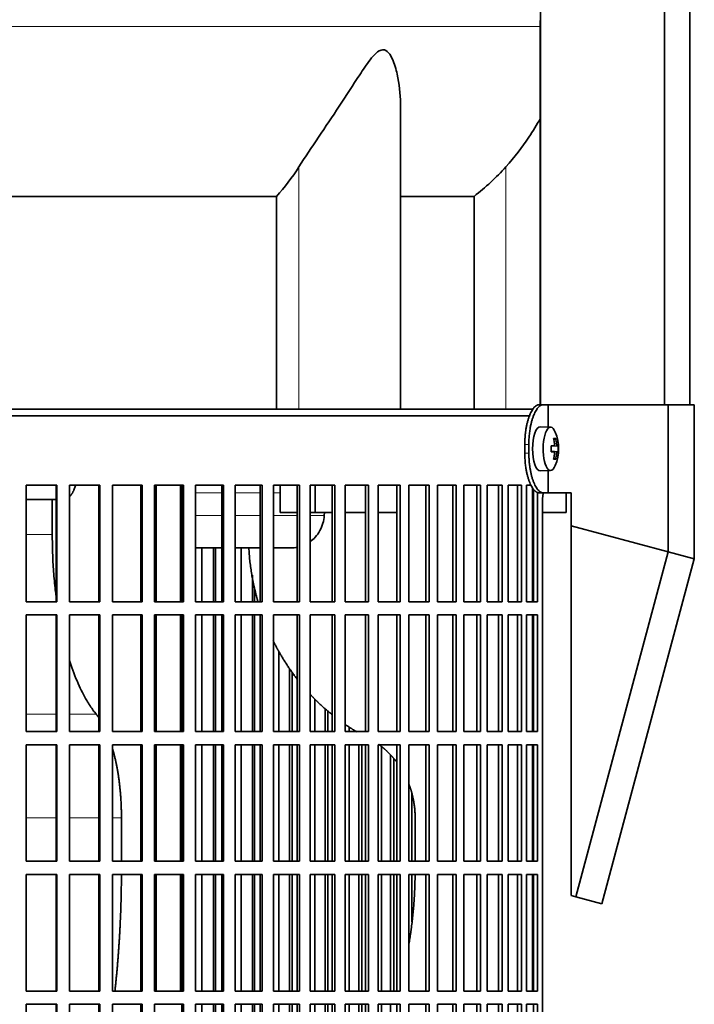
# Model space of a CAD drawing. Header units: millimetres. Extents: x 418 to 1310, y -1666 to 1543.
# Tile 18 of 26: x 1094 to 1248, y -48 to 176. Entities that reach past the tile are written whole.
import ezdxf

# ---------------------------------------------------------------- set-up
doc = ezdxf.new("R2010")
doc.units = ezdxf.units.MM
for name, color, linetype in [('M5X8_UNI7687', 7, 'Continuous'), ('MID_344-3', 7, 'Continuous'), ('VSI344-454_FILTR', 7, 'Continuous'), ('VSI344-454_SUPPO', 7, 'Continuous'), ('VSI344-454_TERMI', 7, 'Continuous'), ('VSI344_DIFFUSORE', 7, 'Continuous')]:
    doc.layers.add(name, color=color, linetype=linetype)

# ---------------------------------------------------------------- blocks, each defined once
blk = doc.blocks.new('SE3')
at = {"layer": 'M5X8_UNI7687', "color": 7, "linetype": 'Continuous', "lineweight": 35}
for p, q in [((1214.89, 83.03), (1212.54, 83.09)), ((1215.02, 78.75), (1215.6, 78.81)), ((1216.42, 78.8), (1215.02, 78.68)), ((1216.61, 78.79), (1215.02, 78.67)), ((1216.05, 80.43), (1215.64, 80.12)), ((1216.61, 77.4), (1215.02, 77.52)), ((1215.02, 77.51), (1216.42, 77.38)), ((1215.6, 77.38), (1215.02, 77.44)), ((1216.05, 75.76), (1215.64, 76.07)), ((1212.54, 73.1), (1214.89, 73.16))]:
    blk.add_line(p, q, dxfattribs=at)
at = {"layer": 'M5X8_UNI7687', "color": 4, "linetype": 'Continuous', "lineweight": 9}
for p, q in [((1215.02, 78.75), (1215.59, 78.8)), ((1215.76, 79.26), (1216.25, 79.3)), ((1215.59, 77.38), (1215.02, 77.44)), ((1216.25, 76.89), (1215.76, 76.93))]:
    blk.add_line(p, q, dxfattribs=at)
at = {"layer": 'M5X8_UNI7687', "color": 7, "linetype": 'Continuous', "lineweight": 35}
for centre, radius, start, end in [((1206.7, 78.09), 10, 337.7946, 22.2054), ((1207.02, 78.09), 9.62, 355.8727, 4.1273)]:
    blk.add_arc(centre, radius, start, end, dxfattribs=at)
for centre, major_axis, ratio, start_param, end_param in [((1212.52, 78.09), (0, -5), 0.34202, 3.141593, 6.283185), ((1214.87, 78.09), (0, -4.93), 0.34202, 2.444185, 6.283185), ((1206.71, 77.94), (9.97, 0.82), 0.029809, 0.468971, 0.583531), ((1209.82, 78.09), (0, -9.26), 0.562348, 1.49595, 1.645642), ((1208.77, 75.03), (7.67, 5.19), 0.199978, 0.212267, 0.361959), ((1206.76, 78.09), (0, 10), 0.906308, 4.833518, 4.948078), ((1206.66, 78.09), (0, 10), 0.965926, 4.833518, 4.948078), ((1206.71, 77.94), (9.97, 0.82), 0.029809, 0.112154, 0.226713), ((1206.71, 78.25), (9.97, -0.82), 0.029809, -0.583531, -0.468971), ((1206.76, 78.09), (0, -10), 0.906308, 1.335108, 1.449667), ((1206.66, 78.09), (0, -10), 0.965926, 1.335108, 1.449667), ((1206.71, 78.25), (9.97, -0.82), 0.029809, -0.226713, -0.112154), ((1214.87, 78.09), (0, -4.93), 0.34202, 0, 0.697408), ((1208.77, 81.16), (7.67, -5.19), 0.199978, -0.361959, -0.212267), ((1212.52, 78.09), (0, -5), 0.34202, 0, 0.010116)]:
    blk.add_ellipse(centre, major_axis=major_axis, ratio=ratio, start_param=start_param, end_param=end_param, dxfattribs=at)
for points in [[(1215.59, 78.8), (1215.6, 78.81), (1215.61, 78.81), (1215.63, 78.82), (1215.65, 78.83), (1215.67, 78.84), (1215.69, 78.86), (1215.7, 78.89), (1215.72, 78.92), (1215.73, 78.95), (1215.74, 78.99), (1215.75, 79.03), (1215.76, 79.07), (1215.76, 79.11), (1215.77, 79.16), (1215.77, 79.2), (1215.76, 79.25), (1215.76, 79.29), (1215.76, 79.3)], [(1216.25, 79.3), (1216.25, 79.29), (1216.25, 79.25), (1216.26, 79.2), (1216.27, 79.16), (1216.28, 79.11), (1216.29, 79.07), (1216.3, 79.03), (1216.31, 78.99), (1216.32, 78.95), (1216.33, 78.92), (1216.34, 78.89), (1216.36, 78.86), (1216.37, 78.84), (1216.38, 78.83), (1216.39, 78.82), (1216.4, 78.81), (1216.41, 78.81), (1216.42, 78.8)], [(1215.76, 76.89), (1215.76, 76.9), (1215.76, 76.94), (1215.77, 76.99), (1215.77, 77.03), (1215.76, 77.08), (1215.76, 77.12), (1215.75, 77.16), (1215.74, 77.2), (1215.73, 77.24), (1215.72, 77.27), (1215.7, 77.3), (1215.69, 77.33), (1215.67, 77.35), (1215.65, 77.36), (1215.63, 77.37), (1215.61, 77.38), (1215.6, 77.38), (1215.59, 77.38)], [(1216.42, 77.38), (1216.41, 77.38), (1216.4, 77.38), (1216.39, 77.37), (1216.38, 77.36), (1216.37, 77.35), (1216.36, 77.33), (1216.34, 77.3), (1216.33, 77.27), (1216.32, 77.24), (1216.31, 77.2), (1216.3, 77.16), (1216.29, 77.12), (1216.28, 77.08), (1216.27, 77.03), (1216.26, 76.99), (1216.25, 76.94), (1216.25, 76.9), (1216.25, 76.89)]]:
    blk.add_open_spline(points, degree=3, dxfattribs=at)
at = {"layer": 'MID_344-3', "color": 7, "linetype": 'Continuous', "lineweight": 35}
for p, q in [((1212.6, 750.09), (1212.6, 88.09)), ((1240.74, 88.09), (1240.74, 750.09)), ((1246.54, 88.09), (1246.54, 750.09)), ((1212.53, 175.41), (1212.53, 88.09))]:
    blk.add_line(p, q, dxfattribs=at)
at = {"layer": 'VSI344-454_FILTR', "color": 7, "linetype": 'Continuous', "lineweight": 35}
for p, q in [((933.24, 85.59), (1210.21, 85.59)), ((1095.71, 69.84), (1102.65, 69.84)), ((1095.71, 43.34), (1095.71, 69.84)), ((1102.5, 43.34), (1102.5, 69.84)), ((1102.65, 43.34), (1102.65, 69.84)), ((1105.58, 69.84), (1112.44, 69.84)), ((1105.58, 43.34), (1105.58, 69.84)), ((1112.21, 43.34), (1112.21, 69.84)), ((1112.44, 43.34), (1112.44, 69.84)), ((1115.32, 69.84), (1122.05, 69.84)), ((1115.32, 43.34), (1115.32, 69.84)), ((1121.75, 43.34), (1121.75, 69.84)), ((1122.05, 43.34), (1122.05, 69.84)), ((1124.87, 69.84), (1131.43, 69.84)), ((1124.87, 43.34), (1124.87, 69.84)), ((1131.07, 43.34), (1131.07, 69.84)), ((1131.43, 43.34), (1131.43, 69.84)), ((1134.18, 69.84), (1140.55, 69.84)), ((1134.18, 43.34), (1134.18, 69.84)), ((1140.13, 43.34), (1140.13, 69.84)), ((1140.55, 43.34), (1140.55, 69.84)), ((1143.21, 69.84), (1149.36, 69.84)), ((1143.21, 43.34), (1143.21, 69.84)), ((1148.88, 43.34), (1148.88, 69.84)), ((1149.36, 43.34), (1149.36, 69.84)), ((1151.92, 69.84), (1157.82, 69.84)), ((1151.92, 43.34), (1151.92, 69.84)), ((1157.28, 43.34), (1157.28, 69.84)), ((1157.82, 43.34), (1157.82, 69.84)), ((1160.26, 69.84), (1165.88, 69.84)), ((1160.26, 43.34), (1160.26, 69.84)), ((1165.28, 43.34), (1165.28, 69.84)), ((1165.88, 43.34), (1165.88, 69.84)), ((1168.2, 69.84), (1173.51, 69.84)), ((1168.2, 43.34), (1168.2, 69.84)), ((1172.85, 43.34), (1172.85, 69.84)), ((1173.51, 43.34), (1173.51, 69.84)), ((1175.69, 69.84), (1180.67, 69.84)), ((1175.69, 43.34), (1175.69, 69.84)), ((1179.96, 43.34), (1179.96, 69.84)), ((1180.67, 43.34), (1180.67, 69.84)), ((1182.7, 69.84), (1187.32, 69.84)), ((1182.7, 43.34), (1182.7, 69.84)), ((1186.56, 43.34), (1186.56, 69.84)), ((1187.32, 43.34), (1187.32, 69.84)), ((1189.19, 69.84), (1193.43, 69.84)), ((1189.19, 43.34), (1189.19, 69.84)), ((1192.63, 43.34), (1192.63, 69.84)), ((1193.43, 43.34), (1193.43, 69.84)), ((1195.14, 69.84), (1198.97, 69.84)), ((1195.14, 43.34), (1195.14, 69.84)), ((1198.13, 43.34), (1198.13, 69.84)), ((1198.97, 43.34), (1198.97, 69.84)), ((1200.5, 69.84), (1203.91, 69.84)), ((1200.5, 43.34), (1200.5, 69.84)), ((1203.04, 43.34), (1203.04, 69.84)), ((1203.91, 43.34), (1203.91, 69.84)), ((1205.27, 69.84), (1208.24, 69.84)), ((1205.27, 43.34), (1205.27, 69.84)), ((1207.34, 43.34), (1207.34, 69.84)), ((1208.24, 43.34), (1208.24, 69.84)), ((1209.41, 69.84), (1210.46, 69.84)), ((1209.41, 43.34), (1209.41, 69.84)), ((1210.99, 43.34), (1210.99, 68.91)), ((1211.93, 43.34), (1211.93, 68.15)), ((1213.02, -205.41), (1213.02, 65.59)), ((1135.64, 43.34), (1135.64, 55.59)), ((1138.28, 43.34), (1138.28, 55.59)), ((1138.73, 43.34), (1138.73, 55.59)), ((1144.55, 43.34), (1144.55, 55.59)), ((1147.1, 43.34), (1147.1, 49.37)), ((1147.61, 43.34), (1147.61, 46.61)), ((1095.71, 43.34), (1102.65, 43.34)), ((1105.58, 43.34), (1112.44, 43.34)), ((1115.32, 43.34), (1122.05, 43.34)), ((1124.87, 43.34), (1131.43, 43.34)), ((1134.18, 43.34), (1140.55, 43.34)), ((1143.21, 43.34), (1149.36, 43.34)), ((1151.92, 43.34), (1157.82, 43.34)), ((1160.26, 43.34), (1165.88, 43.34)), ((1168.2, 43.34), (1173.51, 43.34)), ((1175.69, 43.34), (1180.67, 43.34)), ((1182.7, 43.34), (1187.32, 43.34)), ((1189.19, 43.34), (1193.43, 43.34)), ((1195.14, 43.34), (1198.97, 43.34)), ((1200.5, 43.34), (1203.91, 43.34)), ((1205.27, 43.34), (1208.24, 43.34)), ((1209.41, 43.34), (1211.93, 43.34)), ((1095.71, 40.34), (1102.65, 40.34)), ((1095.71, 13.84), (1095.71, 40.34)), ((1102.5, 13.84), (1102.5, 40.34)), ((1102.65, 13.84), (1102.65, 40.34)), ((1105.58, 40.34), (1112.44, 40.34)), ((1105.58, 13.84), (1105.58, 40.34)), ((1112.21, 13.84), (1112.21, 40.34)), ((1112.44, 13.84), (1112.44, 40.34)), ((1115.32, 40.34), (1122.05, 40.34)), ((1115.32, 13.84), (1115.32, 40.34)), ((1121.75, 13.84), (1121.75, 40.34)), ((1122.05, 13.84), (1122.05, 40.34)), ((1124.87, 40.34), (1131.43, 40.34)), ((1124.87, 13.84), (1124.87, 40.34)), ((1131.07, 13.84), (1131.07, 40.34)), ((1131.43, 13.84), (1131.43, 40.34)), ((1134.18, 40.34), (1140.55, 40.34)), ((1134.18, 13.84), (1134.18, 40.34)), ((1135.64, 13.84), (1135.64, 40.34)), ((1138.28, 13.84), (1138.28, 40.34)), ((1138.73, 13.84), (1138.73, 40.34)), ((1140.13, 13.84), (1140.13, 40.34)), ((1140.55, 13.84), (1140.55, 40.34)), ((1143.21, 40.34), (1149.36, 40.34)), ((1143.21, 13.84), (1143.21, 40.34)), ((1144.55, 13.84), (1144.55, 40.34)), ((1147.1, 13.84), (1147.1, 40.34)), ((1147.61, 13.84), (1147.61, 40.34)), ((1148.88, 13.84), (1148.88, 40.34)), ((1149.36, 13.84), (1149.36, 40.34)), ((1151.92, 40.34), (1157.82, 40.34)), ((1151.92, 13.84), (1151.92, 40.34)), ((1157.28, 13.84), (1157.28, 40.34)), ((1157.82, 13.84), (1157.82, 40.34)), ((1160.26, 40.34), (1165.88, 40.34)), ((1160.26, 13.84), (1160.26, 40.34)), ((1165.28, 13.84), (1165.28, 40.34)), ((1165.88, 13.84), (1165.88, 40.34)), ((1168.2, 40.34), (1173.51, 40.34)), ((1168.2, 13.84), (1168.2, 40.34)), ((1172.85, 13.84), (1172.85, 40.34)), ((1173.51, 13.84), (1173.51, 40.34)), ((1175.69, 40.34), (1180.67, 40.34)), ((1175.69, 13.84), (1175.69, 40.34)), ((1179.96, 13.84), (1179.96, 40.34)), ((1180.67, 13.84), (1180.67, 40.34)), ((1182.7, 40.34), (1187.32, 40.34)), ((1182.7, 13.84), (1182.7, 40.34)), ((1186.56, 13.84), (1186.56, 40.34)), ((1187.32, 13.84), (1187.32, 40.34)), ((1189.19, 40.34), (1193.43, 40.34)), ((1189.19, 13.84), (1189.19, 40.34)), ((1192.63, 13.84), (1192.63, 40.34)), ((1193.43, 13.84), (1193.43, 40.34)), ((1195.14, 40.34), (1198.97, 40.34)), ((1195.14, 13.84), (1195.14, 40.34)), ((1198.13, 13.84), (1198.13, 40.34)), ((1198.97, 13.84), (1198.97, 40.34)), ((1200.5, 40.34), (1203.91, 40.34)), ((1200.5, 13.84), (1200.5, 40.34)), ((1203.04, 13.84), (1203.04, 40.34)), ((1203.91, 13.84), (1203.91, 40.34)), ((1205.27, 40.34), (1208.24, 40.34)), ((1205.27, 13.84), (1205.27, 40.34)), ((1207.34, 13.84), (1207.34, 40.34)), ((1208.24, 13.84), (1208.24, 40.34)), ((1209.41, 40.34), (1211.93, 40.34)), ((1209.41, 13.84), (1209.41, 40.34)), ((1210.99, 13.84), (1210.99, 40.34)), ((1211.93, 13.84), (1211.93, 40.34)), ((1153.12, 13.84), (1153.12, 32.04)), ((1155.57, 13.84), (1155.57, 28.14)), ((1156.14, 13.84), (1156.14, 27.33)), ((1161.33, 13.84), (1161.33, 21.23)), ((1163.66, 13.84), (1163.66, 19.05)), ((1164.29, 13.84), (1164.29, 18.51)), ((1095.71, 13.84), (1102.65, 13.84)), ((1105.58, 13.84), (1112.44, 13.84)), ((1115.32, 13.84), (1122.05, 13.84)), ((1124.87, 13.84), (1131.43, 13.84)), ((1134.18, 13.84), (1140.55, 13.84)), ((1143.21, 13.84), (1149.36, 13.84)), ((1151.92, 13.84), (1157.82, 13.84)), ((1160.26, 13.84), (1165.88, 13.84)), ((1168.2, 13.84), (1173.51, 13.84)), ((1169.12, 13.84), (1169.12, 14.87)), ((1175.69, 13.84), (1180.67, 13.84)), ((1182.7, 13.84), (1187.32, 13.84)), ((1189.19, 13.84), (1193.43, 13.84)), ((1195.14, 13.84), (1198.97, 13.84)), ((1200.5, 13.84), (1203.91, 13.84)), ((1205.27, 13.84), (1208.24, 13.84)), ((1209.41, 13.84), (1211.93, 13.84)), ((1095.71, 10.84), (1102.65, 10.84)), ((1095.71, -15.66), (1095.71, 10.84)), ((1102.5, -15.66), (1102.5, 10.84)), ((1102.65, -15.66), (1102.65, 10.84)), ((1105.58, 10.84), (1112.44, 10.84)), ((1105.58, -15.66), (1105.58, 10.84)), ((1112.21, -15.66), (1112.21, 10.84)), ((1112.44, -15.66), (1112.44, 10.84)), ((1115.32, 10.84), (1122.05, 10.84)), ((1115.32, -15.66), (1115.32, 10.84)), ((1121.75, -15.66), (1121.75, 10.84)), ((1122.05, -15.66), (1122.05, 10.84)), ((1124.87, 10.84), (1131.43, 10.84)), ((1124.87, -15.66), (1124.87, 10.84)), ((1131.07, -15.66), (1131.07, 10.84)), ((1131.43, -15.66), (1131.43, 10.84)), ((1134.18, 10.84), (1140.55, 10.84)), ((1134.18, -15.66), (1134.18, 10.84)), ((1135.64, -15.66), (1135.64, 10.84)), ((1138.28, -15.66), (1138.28, 10.84)), ((1138.73, -15.66), (1138.73, 10.84)), ((1140.13, -15.66), (1140.13, 10.84)), ((1140.55, -15.66), (1140.55, 10.84)), ((1143.21, 10.84), (1149.36, 10.84)), ((1143.21, -15.66), (1143.21, 10.84)), ((1144.55, -15.66), (1144.55, 10.84)), ((1147.1, -15.66), (1147.1, 10.84)), ((1147.61, -15.66), (1147.61, 10.84)), ((1148.88, -15.66), (1148.88, 10.84)), ((1149.36, -15.66), (1149.36, 10.84)), ((1151.92, 10.84), (1157.82, 10.84)), ((1151.92, -15.66), (1151.92, 10.84)), ((1153.12, -15.66), (1153.12, 10.84)), ((1155.57, -15.66), (1155.57, 10.84)), ((1156.14, -15.66), (1156.14, 10.84)), ((1157.28, -15.66), (1157.28, 10.84)), ((1157.82, -15.66), (1157.82, 10.84)), ((1160.26, 10.84), (1165.88, 10.84)), ((1160.26, -15.66), (1160.26, 10.84)), ((1161.33, -15.66), (1161.33, 10.84)), ((1163.66, -15.66), (1163.66, 10.84)), ((1164.29, -15.66), (1164.29, 10.84)), ((1165.28, -15.66), (1165.28, 10.84)), ((1165.88, -15.66), (1165.88, 10.84)), ((1168.2, 10.84), (1173.51, 10.84)), ((1168.2, -15.66), (1168.2, 10.84)), ((1169.12, -15.66), (1169.12, 10.84)), ((1171.32, -15.66), (1171.32, 10.84)), ((1172, -15.66), (1172, 10.84)), ((1172.85, -15.66), (1172.85, 10.84)), ((1173.51, -15.66), (1173.51, 10.84)), ((1175.69, 10.84), (1180.67, 10.84)), ((1175.69, -15.66), (1175.69, 10.84)), ((1176.47, -15.66), (1176.47, 10.38)), ((1179.96, -15.66), (1179.96, 10.84)), ((1180.67, -15.66), (1180.67, 10.84)), ((1182.7, 10.84), (1187.32, 10.84)), ((1182.7, -15.66), (1182.7, 10.84)), ((1186.56, -15.66), (1186.56, 10.84)), ((1187.32, -15.66), (1187.32, 10.84)), ((1189.19, 10.84), (1193.43, 10.84)), ((1189.19, -15.66), (1189.19, 10.84)), ((1192.63, -15.66), (1192.63, 10.84)), ((1193.43, -15.66), (1193.43, 10.84)), ((1195.14, 10.84), (1198.97, 10.84)), ((1195.14, -15.66), (1195.14, 10.84)), ((1198.13, -15.66), (1198.13, 10.84)), ((1198.97, -15.66), (1198.97, 10.84)), ((1200.5, 10.84), (1203.91, 10.84)), ((1200.5, -15.66), (1200.5, 10.84)), ((1203.04, -15.66), (1203.04, 10.84)), ((1203.91, -15.66), (1203.91, 10.84)), ((1205.27, 10.84), (1208.24, 10.84)), ((1205.27, -15.66), (1205.27, 10.84)), ((1207.34, -15.66), (1207.34, 10.84)), ((1208.24, -15.66), (1208.24, 10.84)), ((1209.41, 10.84), (1211.93, 10.84)), ((1209.41, -15.66), (1209.41, 10.84)), ((1210.99, -15.66), (1210.99, 10.84)), ((1211.93, -15.66), (1211.93, 10.84)), ((1178.53, -15.66), (1178.53, 8.49)), ((1179.26, -15.66), (1179.26, 7.69)), ((1183.32, -15.66), (1183.32, -0.06)), ((1095.71, -15.66), (1102.65, -15.66)), ((1105.58, -15.66), (1112.44, -15.66)), ((1115.32, -15.66), (1122.05, -15.66)), ((1124.87, -15.66), (1131.43, -15.66)), ((1134.18, -15.66), (1140.55, -15.66)), ((1143.21, -15.66), (1149.36, -15.66)), ((1151.92, -15.66), (1157.82, -15.66)), ((1160.26, -15.66), (1165.88, -15.66)), ((1168.2, -15.66), (1173.51, -15.66)), ((1175.69, -15.66), (1180.67, -15.66)), ((1182.7, -15.66), (1187.32, -15.66)), ((1189.19, -15.66), (1193.43, -15.66)), ((1195.14, -15.66), (1198.97, -15.66)), ((1200.5, -15.66), (1203.91, -15.66)), ((1205.27, -15.66), (1208.24, -15.66)), ((1209.41, -15.66), (1211.93, -15.66)), ((1095.71, -18.66), (1102.65, -18.66)), ((1095.71, -45.16), (1095.71, -18.66)), ((1102.5, -45.16), (1102.5, -18.66)), ((1102.65, -45.16), (1102.65, -18.66)), ((1105.58, -18.66), (1112.44, -18.66)), ((1105.58, -45.16), (1105.58, -18.66)), ((1112.21, -45.16), (1112.21, -18.66)), ((1112.44, -45.16), (1112.44, -18.66)), ((1115.32, -18.66), (1122.05, -18.66)), ((1115.32, -45.16), (1115.32, -18.66)), ((1121.75, -45.16), (1121.75, -18.66)), ((1122.05, -45.16), (1122.05, -18.66)), ((1124.87, -18.66), (1131.43, -18.66)), ((1124.87, -45.16), (1124.87, -18.66)), ((1131.07, -45.16), (1131.07, -18.66)), ((1131.43, -45.16), (1131.43, -18.66)), ((1134.18, -18.66), (1140.55, -18.66)), ((1134.18, -45.16), (1134.18, -18.66)), ((1135.64, -45.16), (1135.64, -18.66)), ((1138.28, -45.16), (1138.28, -18.66)), ((1138.73, -45.16), (1138.73, -18.66)), ((1140.13, -45.16), (1140.13, -18.66)), ((1140.55, -45.16), (1140.55, -18.66)), ((1143.21, -18.66), (1149.36, -18.66)), ((1143.21, -45.16), (1143.21, -18.66)), ((1144.55, -45.16), (1144.55, -18.66)), ((1147.1, -45.16), (1147.1, -18.66)), ((1147.61, -45.16), (1147.61, -18.66)), ((1148.88, -45.16), (1148.88, -18.66)), ((1149.36, -45.16), (1149.36, -18.66)), ((1151.92, -18.66), (1157.82, -18.66)), ((1151.92, -45.16), (1151.92, -18.66)), ((1153.12, -45.16), (1153.12, -18.66)), ((1155.57, -45.16), (1155.57, -18.66)), ((1156.14, -45.16), (1156.14, -18.66)), ((1157.28, -45.16), (1157.28, -18.66)), ((1157.82, -45.16), (1157.82, -18.66)), ((1160.26, -18.66), (1165.88, -18.66)), ((1160.26, -45.16), (1160.26, -18.66)), ((1161.33, -45.16), (1161.33, -18.66)), ((1163.66, -45.16), (1163.66, -18.66)), ((1164.29, -45.16), (1164.29, -18.66)), ((1165.28, -45.16), (1165.28, -18.66)), ((1165.88, -45.16), (1165.88, -18.66)), ((1168.2, -18.66), (1173.51, -18.66)), ((1168.2, -45.16), (1168.2, -18.66)), ((1169.12, -45.16), (1169.12, -18.66)), ((1171.32, -45.16), (1171.32, -18.66)), ((1172, -45.16), (1172, -18.66)), ((1172.85, -45.16), (1172.85, -18.66)), ((1173.51, -45.16), (1173.51, -18.66)), ((1175.69, -18.66), (1180.67, -18.66)), ((1175.69, -45.16), (1175.69, -18.66)), ((1176.47, -45.16), (1176.47, -18.66)), ((1178.53, -45.16), (1178.53, -18.66)), ((1179.26, -45.16), (1179.26, -18.66)), ((1179.96, -45.16), (1179.96, -18.66)), ((1180.67, -45.16), (1180.67, -18.66)), ((1182.7, -18.66), (1187.32, -18.66)), ((1182.7, -45.16), (1182.7, -18.66)), ((1183.32, -29.43), (1183.32, -18.66)), ((1186.56, -45.16), (1186.56, -18.66)), ((1187.32, -45.16), (1187.32, -18.66)), ((1189.19, -18.66), (1193.43, -18.66)), ((1189.19, -45.16), (1189.19, -18.66)), ((1192.63, -45.16), (1192.63, -18.66)), ((1193.43, -45.16), (1193.43, -18.66)), ((1195.14, -18.66), (1198.97, -18.66)), ((1195.14, -45.16), (1195.14, -18.66)), ((1198.13, -45.16), (1198.13, -18.66)), ((1198.97, -45.16), (1198.97, -18.66)), ((1200.5, -18.66), (1203.91, -18.66)), ((1200.5, -45.16), (1200.5, -18.66)), ((1203.04, -45.16), (1203.04, -18.66)), ((1203.91, -45.16), (1203.91, -18.66)), ((1205.27, -18.66), (1208.24, -18.66)), ((1205.27, -45.16), (1205.27, -18.66)), ((1207.34, -45.16), (1207.34, -18.66)), ((1208.24, -45.16), (1208.24, -18.66)), ((1209.41, -18.66), (1211.93, -18.66)), ((1209.41, -45.16), (1209.41, -18.66)), ((1210.99, -45.16), (1210.99, -18.66)), ((1211.93, -45.16), (1211.93, -18.66)), ((1095.71, -45.16), (1102.65, -45.16)), ((1105.58, -45.16), (1112.44, -45.16)), ((1115.32, -45.16), (1122.05, -45.16)), ((1124.87, -45.16), (1131.43, -45.16)), ((1134.18, -45.16), (1140.55, -45.16)), ((1143.21, -45.16), (1149.36, -45.16)), ((1151.92, -45.16), (1157.82, -45.16)), ((1160.26, -45.16), (1165.88, -45.16)), ((1168.2, -45.16), (1173.51, -45.16)), ((1175.69, -45.16), (1180.67, -45.16)), ((1182.7, -45.16), (1187.32, -45.16)), ((1189.19, -45.16), (1193.43, -45.16)), ((1195.14, -45.16), (1198.97, -45.16)), ((1200.5, -45.16), (1203.91, -45.16)), ((1205.27, -45.16), (1208.24, -45.16)), ((1209.41, -45.16), (1211.93, -45.16)), ((1095.71, -48.16), (1102.65, -48.16)), ((1095.71, -74.66), (1095.71, -48.16)), ((1102.5, -74.66), (1102.5, -48.16)), ((1102.65, -74.66), (1102.65, -48.16)), ((1105.58, -48.16), (1112.44, -48.16)), ((1105.58, -74.66), (1105.58, -48.16)), ((1112.21, -74.66), (1112.21, -48.16)), ((1112.44, -74.66), (1112.44, -48.16)), ((1115.32, -48.16), (1122.05, -48.16)), ((1115.32, -74.66), (1115.32, -48.16)), ((1121.75, -74.66), (1121.75, -48.16)), ((1122.05, -74.66), (1122.05, -48.16)), ((1124.87, -48.16), (1131.43, -48.16)), ((1124.87, -74.66), (1124.87, -48.16)), ((1131.07, -74.66), (1131.07, -48.16)), ((1131.43, -74.66), (1131.43, -48.16)), ((1134.18, -48.16), (1140.55, -48.16)), ((1134.18, -74.66), (1134.18, -48.16)), ((1135.64, -74.66), (1135.64, -48.16)), ((1138.28, -74.66), (1138.28, -48.16)), ((1138.73, -74.66), (1138.73, -48.16)), ((1140.13, -74.66), (1140.13, -48.16)), ((1140.55, -74.66), (1140.55, -48.16)), ((1143.21, -48.16), (1149.36, -48.16)), ((1143.21, -74.66), (1143.21, -48.16)), ((1144.55, -74.66), (1144.55, -48.16)), ((1147.1, -74.66), (1147.1, -48.16)), ((1147.61, -74.66), (1147.61, -48.16)), ((1148.88, -74.66), (1148.88, -48.16)), ((1149.36, -74.66), (1149.36, -48.16)), ((1151.92, -48.16), (1157.82, -48.16)), ((1151.92, -74.66), (1151.92, -48.16)), ((1153.12, -74.66), (1153.12, -48.16)), ((1155.57, -74.66), (1155.57, -48.16)), ((1156.14, -74.66), (1156.14, -48.16)), ((1157.28, -74.66), (1157.28, -48.16)), ((1157.82, -74.66), (1157.82, -48.16)), ((1160.26, -48.16), (1165.88, -48.16)), ((1160.26, -74.66), (1160.26, -48.16)), ((1161.33, -74.66), (1161.33, -48.16)), ((1163.66, -74.66), (1163.66, -48.16)), ((1164.29, -74.66), (1164.29, -48.16)), ((1165.28, -74.66), (1165.28, -48.16)), ((1165.88, -74.66), (1165.88, -48.16)), ((1168.2, -48.16), (1173.51, -48.16)), ((1168.2, -74.66), (1168.2, -48.16)), ((1169.12, -70.5), (1169.12, -48.16)), ((1171.32, -66.61), (1171.32, -48.16)), ((1172, -65.3), (1172, -48.16)), ((1172.85, -74.66), (1172.85, -48.16)), ((1173.51, -74.66), (1173.51, -48.16)), ((1175.69, -48.16), (1180.67, -48.16)), ((1175.69, -74.66), (1175.69, -48.16)), ((1176.47, -55.89), (1176.47, -48.16)), ((1178.53, -50.59), (1178.53, -48.16)), ((1179.96, -74.66), (1179.96, -48.16)), ((1180.67, -74.66), (1180.67, -48.16)), ((1182.7, -48.16), (1187.32, -48.16)), ((1182.7, -74.66), (1182.7, -48.16)), ((1186.56, -74.66), (1186.56, -48.16)), ((1187.32, -74.66), (1187.32, -48.16)), ((1189.19, -48.16), (1193.43, -48.16)), ((1189.19, -74.66), (1189.19, -48.16)), ((1192.63, -74.66), (1192.63, -48.16)), ((1193.43, -74.66), (1193.43, -48.16)), ((1195.14, -48.16), (1198.97, -48.16)), ((1195.14, -74.66), (1195.14, -48.16)), ((1198.13, -74.66), (1198.13, -48.16)), ((1198.97, -74.66), (1198.97, -48.16)), ((1200.5, -48.16), (1203.91, -48.16)), ((1200.5, -74.66), (1200.5, -48.16)), ((1203.04, -74.66), (1203.04, -48.16)), ((1203.91, -74.66), (1203.91, -48.16)), ((1205.27, -48.16), (1208.24, -48.16)), ((1205.27, -74.66), (1205.27, -48.16)), ((1207.34, -74.66), (1207.34, -48.16)), ((1208.24, -74.66), (1208.24, -48.16)), ((1209.41, -48.16), (1211.93, -48.16)), ((1209.41, -74.66), (1209.41, -48.16)), ((1210.99, -74.66), (1210.99, -48.16)), ((1211.93, -74.66), (1211.93, -48.16))]:
    blk.add_line(p, q, dxfattribs=at)
blk.add_open_spline([(1213.02, 65.59), (1213.02, 65.67), (1213.02, 65.81), (1213.03, 66.03), (1213.03, 66.25), (1213.04, 66.46), (1213.06, 66.68), (1213.07, 66.89), (1213.09, 67.1), (1213.11, 67.3), (1213.16, 67.66), (1213.2, 67.94), (1213.24, 68.14)], degree=3, knots=[0, 0, 0, 0, 0.027983, 0.0557899, 0.0834734, 0.1110867, 0.1386835, 0.1663177, 0.1940428, 0.2219119, 0.2499772, 0.3401037, 0.3401037, 0.3401037, 0.3401037], dxfattribs=at)
at = {"layer": 'VSI344-454_SUPPO', "color": 7, "linetype": 'Continuous', "lineweight": 35}
for p, q in [((934.24, 87.09), (1211.01, 87.09)), ((1125.21, 43.34), (1125.21, 69.84)), ((1130.81, 43.34), (1130.81, 69.84)), ((1153.45, 63.59), (1153.45, 69.84)), ((1161.39, 63.59), (1161.39, 69.84)), ((1210.74, 43.34), (1210.74, 69.28)), ((1218.39, 63.59), (1218.39, 68.09)), ((1102.5, 66.59), (1095.71, 66.59)), ((1101.63, 58.59), (1101.63, 66.59)), ((1153.45, 63.59), (1157.28, 63.59)), ((1160.26, 63.59), (1161.39, 63.59)), ((1161.39, 63.59), (1165.28, 63.59)), ((1163.52, 63.59), (1163.46, 62.9)), ((1168.2, 63.59), (1172.85, 63.59)), ((1175.69, 63.59), (1179.96, 63.59)), ((1210.74, 63.59), (1210.99, 63.59)), ((1213.02, 63.59), (1218.39, 63.59)), ((1130.81, 55.59), (1131.07, 55.59)), ((1134.18, 55.59), (1140.13, 55.59)), ((1143.21, 55.59), (1148.88, 55.59)), ((1151.92, 55.59), (1156.1, 55.59)), ((1125.21, 13.84), (1125.21, 40.34)), ((1130.81, 13.84), (1130.81, 40.34)), ((1210.74, 13.84), (1210.74, 40.34)), ((1125.21, -15.66), (1125.21, 10.84)), ((1130.81, -15.66), (1130.81, 10.84)), ((1210.74, -15.66), (1210.74, 10.84)), ((1117.35, -15.66), (1117.35, -5.76)), ((1184.1, -15.66), (1184.1, -5.76)), ((1125.21, -45.16), (1125.21, -18.66)), ((1130.81, -45.16), (1130.81, -18.66)), ((1210.74, -45.16), (1210.74, -18.66))]:
    blk.add_line(p, q, dxfattribs=at)
at = {"layer": 'VSI344-454_SUPPO', "color": 4, "linetype": 'Continuous', "lineweight": 9}
for p, q in [((1131.07, 68.12), (1130.81, 68.12)), ((1140.13, 68.12), (1134.18, 68.12)), ((1148.88, 68.12), (1143.21, 68.12)), ((1153.45, 68.12), (1151.92, 68.12)), ((1130.81, 62.9), (1131.07, 62.9)), ((1134.18, 62.9), (1140.13, 62.9)), ((1143.21, 62.9), (1148.88, 62.9)), ((1151.92, 62.9), (1157.28, 62.9)), ((1160.26, 62.9), (1163.46, 62.9)), ((1095.71, 58.59), (1101.63, 58.59)), ((1095.71, 17.81), (1102.5, 17.81)), ((1105.58, 17.81), (1111.6, 17.81)), ((1095.71, -5.76), (1102.5, -5.76)), ((1105.58, -5.76), (1112.21, -5.76)), ((1115.32, -5.76), (1117.35, -5.76))]:
    blk.add_line(p, q, dxfattribs=at)
at = {"layer": 'VSI344-454_SUPPO', "color": 7, "linetype": 'Continuous', "lineweight": 35}
for points, degree, knots in [([(1105.58, 67.22), (1105.59, 67.23), (1105.62, 67.26), (1105.69, 67.33), (1105.78, 67.44), (1105.86, 67.55), (1105.95, 67.66), (1106.03, 67.78), (1106.11, 67.91), (1106.19, 68.03), (1106.27, 68.16), (1106.34, 68.3), (1106.41, 68.43), (1106.48, 68.57), (1106.58, 68.79), (1106.71, 69.11), (1106.85, 69.47), (1106.92, 69.69), (1106.95, 69.77)], 3, [0.278994, 0.278994, 0.278994, 0.278994, 0.281711, 0.30324, 0.3244693, 0.3453991, 0.3660293, 0.3863599, 0.4063909, 0.4261223, 0.4455542, 0.4646864, 0.4835192, 0.5020524, 0.5202861, 0.5697227, 0.6188322, 0.6436574, 0.6436574, 0.6436574, 0.6436574]), ([(1160.27, 56.99), (1160.67, 57.29), (1161.5, 58.04), (1162.49, 59.45), (1163.21, 61.13), (1163.38, 62.32), (1163.46, 62.9)], 3, [0.6618207, 0.6618207, 0.6618207, 0.6618207, 0.7370741, 0.8280903, 0.9157328, 1, 1, 1, 1]), ([(1102.49, 44.59), (1102.43, 45.05), (1102.21, 46.91), (1101.91, 50.17), (1101.67, 54.39), (1101.65, 57.2), (1101.63, 58.59)], 3, [0.7211557, 0.7211557, 0.7211557, 0.7211557, 0.7499879, 0.8349442, 0.9182801, 1, 1, 1, 1]), ([(1146.3, 55.59), (1146.61, 49.87), (1148.1, 44.33), (1148.24, 43.83), (1148.38, 43.33)], 2, [0.0519192, 0.0519192, 0.0519192, 0.25, 0.25, 0.2681048, 0.2681048, 0.2681048]), ([(1151.82, 34.49), (1152.65, 32.81), (1153.6, 31.19), (1155.26, 28.37), (1157.25, 25.8)], 2, [0.4340761, 0.4340761, 0.4340761, 0.5, 0.5, 0.6156148, 0.6156148, 0.6156148]), ([(1111.6, 17.81), (1111.38, 18.08), (1110.92, 18.66), (1110.21, 19.69), (1109.37, 21.03), (1108.46, 22.71), (1107.13, 25.52), (1106.2, 28.02), (1105.6, 29.88), (1105.58, 29.96)], 3, [0, 0, 0, 0, 0.0369621, 0.0786432, 0.1250422, 0.1876, 0.2501534, 0.3862477, 0.3924382, 0.3924382, 0.3924382, 0.3924382]), ([(1160.18, 22.36), (1161.2, 21.27), (1162.27, 20.25), (1163.7, 18.89), (1165.21, 17.68)], 2, [0.696559, 0.696559, 0.696559, 0.75, 0.75, 0.8204835, 0.8204835, 0.8204835]), ([(1115.34, 9.93), (1115.58, 9.1), (1115.79, 8.21), (1116.56, 5.08), (1116.96, 1.51), (1117.35, -2.06), (1117.35, -5.76)], 2, [0.4292984, 0.4292984, 0.4292984, 0.5, 0.5, 0.75, 0.75, 1, 1, 1]), ([(1175.78, 10.95), (1176.83, 10.2), (1177.79, 9.29), (1178.99, 8.15), (1179.98, 6.83)], 2, [0.1287949, 0.1287949, 0.1287949, 0.25, 0.25, 0.3995248, 0.3995248, 0.3995248]), ([(1182.73, 1.79), (1183.09, 0.83), (1183.36, -0.18), (1184.1, -2.9), (1184.1, -5.76)], 2, [0.6596465, 0.6596465, 0.6596465, 0.75, 0.75, 1, 1, 1]), ([(1117.35, -18.66), (1117.33, -25.12), (1116.98, -31.52), (1116.61, -38.45), (1115.87, -45.16)], 2, [0.0187361, 0.0187361, 0.0187361, 0.25, 0.25, 0.499688, 0.499688, 0.499688]), ([(1184.09, -18.66), (1184.03, -24.7), (1183.26, -30.68), (1183.02, -32.47), (1182.73, -34.23)], 2, [0.0199355, 0.0199355, 0.0199355, 0.25, 0.25, 0.3183651, 0.3183651, 0.3183651])]:
    blk.add_open_spline(points, degree=degree, knots=knots, dxfattribs=at)
for points, degree in [([(1155.98, 55.6), (1156.42, 55.59), (1156.86, 55.63), (1157.29, 55.7)], 3), ([(1111.6, 17.81), (1111.92, 17.42), (1112.22, 16.98)], 2), ([(1168.18, 15.47), (1169.52, 14.55), (1170.92, 13.73)], 2)]:
    blk.add_open_spline(points, degree=degree, dxfattribs=at)
at = {"layer": 'VSI344-454_TERMI', "color": 7, "linetype": 'Continuous', "lineweight": 35}
for p, q in [((1212.25, 88.09), (1213.18, 88.09)), ((1213.18, 88.09), (1214.35, 88.09)), ((1214.35, 88.09), (1241.62, 88.09)), ((1214.35, 83.04), (1214.35, 88.09)), ((1241.62, 88.09), (1247.55, 88.09)), ((1241.62, 54.68), (1241.62, 88.09)), ((1247.55, 53.09), (1247.55, 88.09)), ((1209.02, 79.09), (1209.02, 77.09)), ((1209.95, 79.09), (1209.95, 77.09)), ((1214.35, 68.09), (1214.35, 73.15)), ((1213.18, 68.09), (1212.25, 68.09)), ((1213.18, 68.09), (1214.35, 68.09)), ((1214.35, 68.09), (1219.53, 68.09)), ((1219.53, 60.6), (1219.53, 68.09)), ((1219.53, 60.6), (1241.62, 54.68)), ((1219.53, -23.44), (1219.53, 60.6)), ((1241.62, 54.68), (1220.61, -23.73)), ((1241.62, 54.68), (1247.55, 53.09)), ((1247.55, 53.09), (1226.54, -25.31)), ((1220.61, -23.73), (1219.53, -23.44)), ((1226.54, -25.31), (1220.61, -23.73))]:
    blk.add_line(p, q, dxfattribs=at)
at = {"layer": 'VSI344-454_TERMI', "color": 4, "linetype": 'Continuous', "lineweight": 9}
for p, q in [((1209.02, 79.09), (1209.95, 79.09)), ((1209.95, 77.09), (1209.02, 77.09))]:
    blk.add_line(p, q, dxfattribs=at)
at = {"layer": 'VSI344-454_TERMI', "color": 7, "linetype": 'Continuous', "lineweight": 35}
for points, knots in [([(1209.02, 79.09), (1209.03, 79.19), (1209.03, 79.39), (1209.03, 79.69), (1209.04, 79.98), (1209.05, 80.28), (1209.07, 80.57), (1209.09, 80.86), (1209.12, 81.14), (1209.14, 81.43), (1209.17, 81.71), (1209.21, 81.99), (1209.25, 82.27), (1209.32, 82.73), (1209.43, 83.36), (1209.6, 84.11), (1209.8, 84.83), (1210.03, 85.48), (1210.27, 86.08), (1210.53, 86.61), (1210.8, 87.06), (1211.05, 87.39), (1211.28, 87.63), (1211.47, 87.8), (1211.67, 87.93), (1211.86, 88.03), (1212.06, 88.08), (1212.19, 88.09), (1212.25, 88.09)], [0, 0, 0, 0, 0.021051, 0.042002, 0.062876, 0.083693, 0.104478, 0.125254, 0.146042, 0.166866, 0.187748, 0.208712, 0.229779, 0.250971, 0.313214, 0.375619, 0.438632, 0.501394, 0.564154, 0.627126, 0.689277, 0.751393, 0.793158, 0.834556, 0.875762, 0.916954, 0.958308, 1, 1, 1, 1]), ([(1213.18, 88.09), (1213.14, 88.09), (1213.08, 88.09), (1212.98, 88.08), (1212.88, 88.05), (1212.79, 88.02), (1212.69, 87.98), (1212.59, 87.93), (1212.49, 87.87), (1212.4, 87.8), (1212.3, 87.72), (1212.2, 87.63), (1212.1, 87.53), (1211.95, 87.35), (1211.73, 87.06), (1211.45, 86.61), (1211.19, 86.08), (1210.95, 85.48), (1210.73, 84.83), (1210.53, 84.11), (1210.35, 83.36), (1210.22, 82.64), (1210.13, 82), (1210.06, 81.43), (1210.01, 80.86), (1209.97, 80.28), (1209.95, 79.69), (1209.95, 79.29), (1209.95, 79.09)], [0, 0, 0, 0, 0.020905, 0.041705, 0.062421, 0.083075, 0.103688, 0.124284, 0.144884, 0.165511, 0.186186, 0.206932, 0.227771, 0.248723, 0.310801, 0.372931, 0.435895, 0.498659, 0.561404, 0.62443, 0.686816, 0.749074, 0.79132, 0.833156, 0.874759, 0.916313, 0.958, 1, 1, 1, 1]), ([(1212.25, 68.09), (1212.22, 68.1), (1212.16, 68.1), (1212.06, 68.11), (1211.96, 68.14), (1211.86, 68.17), (1211.77, 68.21), (1211.67, 68.26), (1211.57, 68.32), (1211.47, 68.39), (1211.38, 68.47), (1211.28, 68.56), (1211.18, 68.66), (1211.02, 68.84), (1210.8, 69.13), (1210.53, 69.58), (1210.27, 70.11), (1210.03, 70.7), (1209.8, 71.36), (1209.6, 72.08), (1209.43, 72.83), (1209.3, 73.55), (1209.21, 74.19), (1209.14, 74.76), (1209.09, 75.33), (1209.05, 75.91), (1209.03, 76.5), (1209.03, 76.9), (1209.02, 77.09)], [0, 0, 0, 0, 0.0209, 0.041695, 0.062405, 0.083053, 0.103661, 0.12425, 0.144843, 0.165462, 0.18613, 0.206867, 0.227697, 0.24864, 0.310747, 0.372907, 0.43587, 0.498639, 0.561388, 0.624414, 0.686801, 0.749062, 0.791311, 0.833148, 0.874754, 0.91631, 0.957998, 1, 1, 1, 1]), ([(1209.95, 77.09), (1209.95, 77), (1209.95, 76.8), (1209.95, 76.5), (1209.96, 76.21), (1209.98, 75.91), (1209.99, 75.62), (1210.01, 75.33), (1210.04, 75.05), (1210.06, 74.76), (1210.1, 74.48), (1210.13, 74.2), (1210.17, 73.92), (1210.24, 73.46), (1210.35, 72.83), (1210.53, 72.08), (1210.73, 71.36), (1210.95, 70.71), (1211.19, 70.11), (1211.45, 69.58), (1211.73, 69.13), (1211.98, 68.8), (1212.2, 68.56), (1212.4, 68.39), (1212.59, 68.26), (1212.79, 68.16), (1212.98, 68.11), (1213.11, 68.1), (1213.18, 68.09)], [0, 0, 0, 0, 0.021051, 0.042001, 0.062873, 0.08369, 0.104474, 0.125249, 0.146036, 0.166859, 0.18774, 0.208703, 0.229768, 0.250959, 0.313199, 0.375603, 0.438616, 0.501374, 0.564129, 0.627102, 0.689223, 0.75131, 0.793093, 0.834507, 0.875728, 0.916932, 0.958298, 1, 1, 1, 1])]:
    blk.add_open_spline(points, degree=3, knots=knots, dxfattribs=at)
at = {"layer": 'VSI344_DIFFUSORE', "color": 4, "linetype": 'Continuous', "lineweight": 9}
for p, q in [((1212.53, 174.1), (934.61, 174.1)), ((1157.7, 87.09), (1157.7, 142.2)), ((1204.74, 87.09), (1204.74, 142.2))]:
    blk.add_line(p, q, dxfattribs=at)
at = {"layer": 'VSI344_DIFFUSORE', "color": 7, "linetype": 'Continuous', "lineweight": 35}
for p, q in [((1180.75, 87.09), (1180.75, 156.61)), ((1090.24, 135.47), (1152.57, 135.47)), ((1152.57, 135.47), (1152.57, 87.09)), ((1180.75, 135.47), (1197.49, 135.47)), ((1197.49, 135.47), (1197.49, 87.09))]:
    blk.add_line(p, q, dxfattribs=at)
for points, knots in [([(1180.75, 156.6), (1180.75, 158.8), (1180.52, 161.03), (1179.76, 164.4), (1179.42, 165.57), (1178.7, 167.17), (1178.42, 167.68), (1177.7, 168.52), (1177.25, 168.83), (1176.22, 168.78), (1175.69, 168.43), (1174.75, 167.57), (1174.32, 167.05), (1173.07, 165.44), (1172.29, 164.27), (1169.97, 160.76), (1168.41, 158.34), (1165.27, 153.57), (1163.7, 151.23), (1160.6, 146.63), (1159.06, 144.35), (1157.7, 142.2)], [0.2596572, 0.2596572, 0.2596572, 0.2596572, 0.375, 0.375, 0.4375, 0.4375, 0.46875, 0.46875, 0.5, 0.5, 0.53125, 0.53125, 0.5625, 0.5625, 0.625, 0.625, 0.75, 0.75, 0.875, 0.875, 1, 1, 1, 1]), ([(1212.56, 153.18), (1211.76, 151.73), (1210.88, 150.29), (1208.41, 146.6), (1206.66, 144.35), (1204.74, 142.2)], [0.7983155, 0.7983155, 0.7983155, 0.7983155, 0.875, 0.875, 1, 1, 1, 1])]:
    blk.add_open_spline(points, degree=3, knots=knots, dxfattribs=at)
for points in [[(1157.7, 142.2), (1156.14, 139.73), (1154.43, 137.49), (1152.57, 135.47)], [(1204.74, 142.2), (1202.53, 139.73), (1200.11, 137.49), (1197.49, 135.47)]]:
    blk.add_open_spline(points, degree=3, dxfattribs=at)

msp = doc.modelspace()

# ---------------------------------------------------------------- block references
msp.add_blockref('SE3', (0, 0))

doc.saveas('drawing.dxf')
